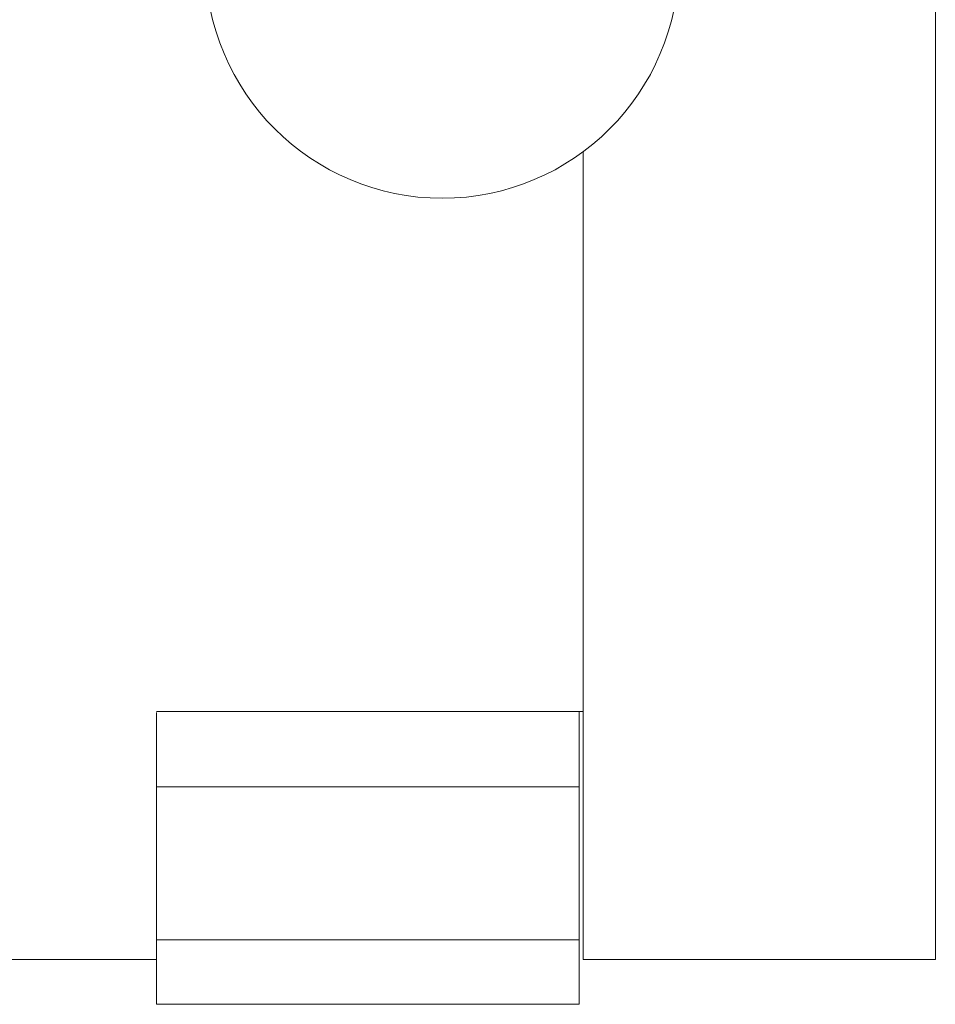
# Model space of a CAD drawing. Header units: inches. Extents: x 1 to 19.9, y 2.6 to 16.1.
# Tile 8 of 70: x 5.4 to 6.4, y 8.5 to 9.5. Entities that reach past the tile are written whole.
import ezdxf

# ---------------------------------------------------------------- set-up
doc = ezdxf.new("R2010")
doc.units = ezdxf.units.IN
doc.header["$MEASUREMENT"] = 0

msp = doc.modelspace()

# ---------------------------------------------------------------- linework, layer by layer
at = {"color": 7, "linetype": 'Continuous', "lineweight": 15}
for p, q in [((6.4158, 10.6246), (6.4158, 8.4996)), ((6.0408, 9.3596), (6.0408, 8.4996)), ((6.0408, 9.3596), (6.0408, 8.7636)), ((5.5868, 8.7636), (6.0408, 8.7636)), ((5.5868, 8.7628), (5.5868, 8.6835)), ((6.0368, 8.7636), (6.0368, 8.6835)), ((6.0368, 8.6835), (5.5868, 8.6835)), ((5.5868, 8.6835), (5.5868, 8.5206)), ((6.0368, 8.6835), (6.0368, 8.5206)), ((6.0368, 8.5206), (5.5868, 8.5206)), ((5.5868, 8.5206), (5.5868, 8.4521)), ((6.0368, 8.5206), (6.0368, 8.4521)), ((5.2331, 8.4996), (5.5868, 8.4996)), ((6.0408, 8.4996), (6.4158, 8.4996)), ((6.0368, 8.4521), (5.5868, 8.4521))]:
    msp.add_line(p, q, dxfattribs=at)
msp.add_circle((5.8908, 9.5621), 0.252, dxfattribs=at)

doc.saveas('drawing.dxf')
